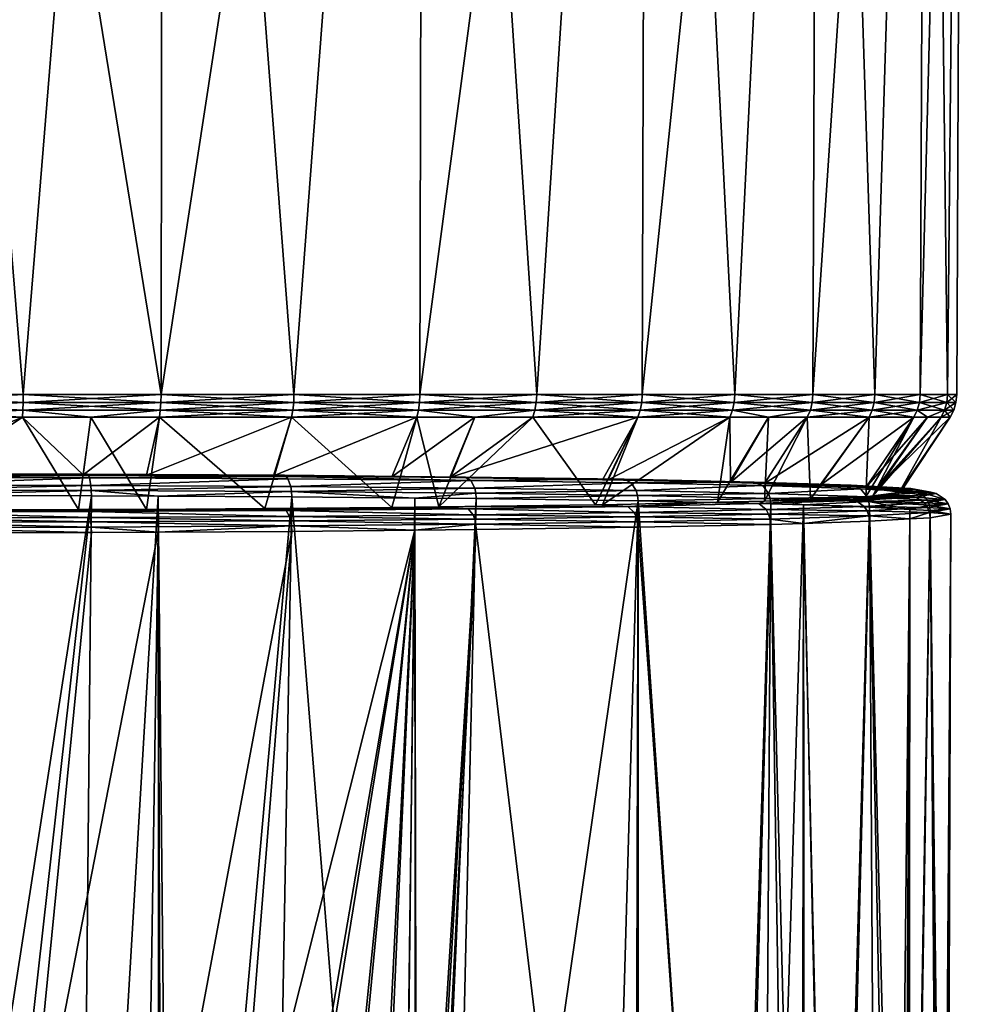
# Model space of a CAD drawing. Extents: x -0.085 to 0.085, y -0.091 to -0.002.
# Tile 71 of 77: x 0.003 to 0.025, y -0.069 to -0.046. Entities that reach past the tile are written whole.
import ezdxf

# ---------------------------------------------------------------- set-up
doc = ezdxf.new("R2010")
doc.units = 0
doc.layers.add('mesh', color=7, linetype='CONTINUOUS')

msp = doc.modelspace()

# ---------------------------------------------------------------- meshes
at = {"layer": 'mesh'}
mesh = msp.add_polyface(dxfattribs=at)
corners = [(0.012278, -0.016056, 0.022911), (0.01245, -0.016056, 0.023209), (0.013556, -0.016056, 0.02236), (0.017364, -0.016056, -0.01572), (0.017607, -0.016056, -0.015962), (0.016938, -0.016056, -0.016476), (0, -0.016056, 0.026201), (0.00379, -0.016056, 0.026046), (0.006356, -0.016056, 0.025364), (0.001163, -0.016056, 0.026391), (0.011301, -0.016056, 0.023684), (0, -0.016056, -0.022912), (0, -0.055001, -0.022742), (0.003183, -0.055001, -0.022534), (0.006312, -0.055001, -0.021911), (0.006356, -0.016056, -0.022075), (0.009332, -0.055001, -0.020886), (0.012278, -0.016056, -0.019622), (0.012193, -0.055001, -0.019475), (0.014846, -0.055001, -0.017703), (0.017244, -0.055001, -0.015599), (0.019347, -0.055001, -0.013201), (0.021267, -0.016056, -0.010634), (0.021119, -0.055001, -0.010549), (0.02253, -0.055001, -0.007688), (0.02372, -0.016056, -0.004711), (0.023556, -0.055001, -0.004667), (0.024178, -0.055001, -0.001539), (0.021119, -0.055001, 0.013838), (0.021267, -0.016056, 0.013923), (0.02372, -0.016056, 0.008), (0.02253, -0.055001, 0.010977), (0.023556, -0.055001, 0.007956), (0.012193, -0.055001, 0.022764), (0.017364, -0.016056, 0.019009), (0.014846, -0.055001, 0.020992), (0.017244, -0.055001, 0.018888), (0.019347, -0.055001, 0.01649), (0.003183, -0.055001, 0.025823), (0, -0.055001, 0.026031), (0.006312, -0.055001, 0.0252), (0.009332, -0.055001, 0.024175)]
mesh.append_faces([[corners[k] for k in face] for face in [(0, 1, 2, 2), (3, 4, 5, 5), (6, 7, 8, 8), (6, 9, 7, 7), (0, 10, 1, 1), (11, 12, 13, 13), (14, 11, 13, 13), (14, 15, 11, 11), (16, 15, 14, 14), (16, 17, 15, 15), (18, 17, 16, 16), (19, 17, 18, 18), (19, 3, 17, 17), (20, 3, 19, 19), (21, 3, 20, 20), (21, 22, 3, 3), (23, 22, 21, 21), (24, 22, 23, 23), (24, 25, 22, 22), (26, 25, 24, 24), (27, 25, 26, 26), (28, 29, 30, 30), (30, 31, 28, 28), (30, 32, 31, 31), (33, 0, 34, 34), (34, 35, 33, 33), (34, 36, 35, 35), (29, 36, 34, 34), (29, 37, 36, 36), (28, 37, 29, 29), (6, 38, 39, 39), (8, 38, 6, 6), (8, 40, 38, 38), (0, 40, 8, 8), (0, 41, 40, 40), (33, 41, 0, 0)]])
mesh = msp.add_polyface(dxfattribs=at)
corners = [(0.024557, -0.016056, 0.001645), (0.024795, -0.016056, 0.002441), (0.0249, -0.016056, 0.001645), (0.02445, -0.016056, 0.005066), (0.02372, -0.016056, 0.008), (0.024178, -0.055001, -0.001539), (0.02372, -0.016056, -0.004711), (0.024387, -0.055001, 0.001645), (0.023556, -0.055001, 0.007956), (0.024178, -0.055001, 0.004828), (0.024235, -0.057596, 0.001939), (0.023784, -0.057635, 0.006671), (0.023769, -0.057514, 0.006666), (0.02425, -0.057718, 0.001941), (0.023769, -0.057679, -0.002788), (0.023784, -0.0578, -0.002789), (0.023726, -0.057564, -0.002782), (0.024191, -0.057482, 0.001937), (0.02432, -0.055356, 0.001645), (0.02424, -0.055518, 0.001645), (0.024112, -0.055356, 0.004819), (0.024033, -0.055518, -0.001519), (0.024112, -0.055356, -0.00153), (0.023724, -0.055518, -0.003074), (0.024033, -0.055518, 0.004808), (0.023724, -0.055518, 0.006363), (0.02437, -0.055181, 0.001645), (0.024161, -0.055181, 0.004825), (0.024161, -0.055181, -0.001536), (0.023539, -0.055181, -0.004663), (0.023491, -0.055356, -0.00465), (0.023726, -0.0574, 0.006656), (0.024121, -0.057382, 0.001935), (0.023657, -0.057464, -0.00277), (0.023566, -0.05722, 0.006621), (0.023919, -0.057247, 0.001933)]
mesh.append_faces([[corners[k] for k in face] for face in [(0, 1, 2, 2), (0, 3, 1, 1), (4, 3, 0, 0), (5, 0, 6, 6), (7, 0, 5, 5), (0, 8, 4, 4), (0, 9, 8, 8), (7, 9, 0, 0), (10, 11, 12, 12), (10, 13, 11, 11), (14, 13, 10, 10), (14, 15, 13, 13), (10, 16, 14, 14), (10, 17, 16, 16), (12, 17, 10, 10), (18, 19, 20, 20), (18, 21, 19, 19), (22, 21, 18, 18), (22, 23, 21, 21), (20, 24, 25, 25), (19, 24, 20, 20), (9, 26, 27, 27), (7, 26, 9, 9), (7, 28, 26, 26), (5, 28, 7, 7), (5, 29, 28, 28), (27, 18, 20, 20), (26, 18, 27, 27), (26, 22, 18, 18), (28, 22, 26, 26), (28, 30, 22, 22), (12, 31, 17, 17), (17, 32, 33, 33), (31, 32, 17, 17), (31, 34, 32, 32), (34, 35, 32, 32)]])
mesh = msp.add_polyface(dxfattribs=at)
corners = [(0.003183, -0.055001, 0.025823), (0.003181, -0.055181, 0.025806), (0, -0.055001, 0.026031), (0.006307, -0.055181, 0.025184), (0.006312, -0.055001, 0.0252), (0.009326, -0.055181, 0.024159), (0.009332, -0.055001, 0.024175), (0.012185, -0.055181, 0.022749), (0.012193, -0.055001, 0.022764), (0.014835, -0.055181, 0.020978), (0.014846, -0.055001, 0.020992), (0.014846, -0.055001, -0.017703), (0.012185, -0.055181, -0.01946), (0.014835, -0.055181, -0.017689), (0.012193, -0.055001, -0.019475), (0.009326, -0.055181, -0.02087), (0.009332, -0.055001, -0.020886), (0.006307, -0.055181, -0.021895), (0.006312, -0.055001, -0.021911), (0.003181, -0.055181, -0.022517), (0.003183, -0.055001, -0.022534), (0, -0.055181, -0.022725), (0, -0.055001, -0.022742), (0, -0.055181, 0.026014), (0.003174, -0.055356, 0.025757), (0.006295, -0.055356, 0.025136), (0.009307, -0.055356, 0.024113), (0.01216, -0.055356, 0.022706), (0.014805, -0.055356, 0.020939), (0.01216, -0.055356, -0.019417), (0.014805, -0.055356, -0.01765), (0.009307, -0.055356, -0.020824), (0.006295, -0.055356, -0.021847), (0.003174, -0.055356, -0.022468), (0, -0.055356, -0.022676), (0, -0.055356, 0.025965)]
mesh.append_faces([[corners[k] for k in face] for face in [(0, 1, 2, 2), (0, 3, 1, 1), (4, 3, 0, 0), (4, 5, 3, 3), (6, 5, 4, 4), (6, 7, 5, 5), (8, 7, 6, 6), (8, 9, 7, 7), (10, 9, 8, 8), (11, 12, 13, 13), (14, 12, 11, 11), (14, 15, 12, 12), (16, 15, 14, 14), (16, 17, 15, 15), (18, 17, 16, 16), (18, 19, 17, 17), (20, 19, 18, 18), (20, 21, 19, 19), (22, 21, 20, 20), (2, 1, 23, 23), (1, 24, 23, 23), (3, 25, 1, 1), (5, 26, 3, 3), (7, 27, 5, 5), (9, 28, 7, 7), (13, 29, 30, 30), (12, 29, 13, 13), (12, 31, 29, 29), (15, 31, 12, 12), (15, 32, 31, 31), (17, 32, 15, 15), (17, 33, 32, 32), (19, 33, 17, 17), (19, 34, 33, 33), (21, 34, 19, 19), (23, 24, 35, 35)]])
mesh = msp.add_polyface(dxfattribs=at)
corners = [(0.014846, -0.055001, 0.020992), (0.017232, -0.055181, 0.018876), (0.014835, -0.055181, 0.020978), (0.017244, -0.055001, 0.018888), (0.019334, -0.055181, 0.01648), (0.019347, -0.055001, 0.01649), (0.021105, -0.055181, 0.013829), (0.021119, -0.055001, 0.013838), (0.022514, -0.055181, 0.01097), (0.02253, -0.055001, 0.010977), (0.023539, -0.055181, 0.007952), (0.023556, -0.055001, 0.007956), (0.024161, -0.055181, 0.004825), (0.024178, -0.055001, 0.004828), (0.023556, -0.055001, -0.004667), (0.023539, -0.055181, -0.004663), (0.024178, -0.055001, -0.001539), (0.022514, -0.055181, -0.007681), (0.02253, -0.055001, -0.007688), (0.021105, -0.055181, -0.01054), (0.021119, -0.055001, -0.010549), (0.019334, -0.055181, -0.013191), (0.019347, -0.055001, -0.013201), (0.017232, -0.055181, -0.015587), (0.017244, -0.055001, -0.015599), (0.014835, -0.055181, -0.017689), (0.014846, -0.055001, -0.017703), (0.017197, -0.055356, 0.018841), (0.019294, -0.055356, 0.01645), (0.021062, -0.055356, 0.013805), (0.022469, -0.055356, 0.010951), (0.023491, -0.055356, 0.007939), (0.024112, -0.055356, 0.004819), (0.023491, -0.055356, -0.00465), (0.024161, -0.055181, -0.001536), (0.022469, -0.055356, -0.007662), (0.021062, -0.055356, -0.010516), (0.019294, -0.055356, -0.013161), (0.017197, -0.055356, -0.015552), (0.014805, -0.055356, -0.01765)]
mesh.append_faces([[corners[k] for k in face] for face in [(0, 1, 2, 2), (3, 1, 0, 0), (3, 4, 1, 1), (5, 4, 3, 3), (5, 6, 4, 4), (7, 6, 5, 5), (7, 8, 6, 6), (9, 8, 7, 7), (9, 10, 8, 8), (11, 10, 9, 9), (11, 12, 10, 10), (13, 12, 11, 11), (14, 15, 16, 16), (14, 17, 15, 15), (18, 17, 14, 14), (18, 19, 17, 17), (20, 19, 18, 18), (20, 21, 19, 19), (22, 21, 20, 20), (22, 23, 21, 21), (24, 23, 22, 22), (24, 25, 23, 23), (26, 25, 24, 24), (1, 27, 2, 2), (4, 28, 1, 1), (6, 29, 4, 4), (8, 30, 6, 6), (10, 31, 8, 8), (12, 32, 10, 10), (15, 33, 34, 34), (17, 35, 15, 15), (19, 36, 17, 17), (21, 37, 19, 19), (21, 38, 37, 37), (23, 38, 21, 21), (23, 39, 38, 38), (25, 39, 23, 23)]])
mesh = msp.add_polyface(dxfattribs=at)
corners = [(0.004728, -0.057181, 0.025705), (0, -0.057294, 0.026188), (0, -0.057173, 0.02617), (0.004731, -0.057302, 0.025722), (0, -0.056883, 0.025958), (0.004666, -0.056838, 0.025389), (0.004688, -0.056891, 0.025497), (0, -0.05683, 0.025848), (0, -0.057635, -0.021864), (0.004666, -0.057656, -0.021523), (0.004643, -0.057628, -0.021406), (0, -0.057665, -0.021982), (0.004643, -0.056813, 0.025271), (0, -0.056805, 0.025729), (0.004545, -0.056827, 0.024444), (0, -0.056817, 0.025042), (0.004434, -0.057613, -0.020594), (0, -0.057624, -0.021177), (0.005982, -0.05761, -0.02039), (0.003164, -0.055518, -0.022388), (0.004719, -0.055518, -0.022079), (0.003164, -0.055518, 0.025677), (0.004719, -0.055518, 0.025368), (0, -0.055518, 0.025885), (0, -0.055518, -0.022596), (0, -0.055356, -0.022676), (0.003174, -0.055356, -0.022468), (0.003181, -0.055181, 0.025806), (0.006295, -0.055356, 0.025136), (0.003174, -0.055356, 0.025757), (0, -0.055356, 0.025965), (0.004719, -0.057068, 0.02566), (0, -0.05706, 0.026124), (0.004719, -0.057896, -0.021786), (0, -0.057803, -0.022182), (0, -0.057904, -0.02225), (0.004706, -0.057795, -0.021718)]
mesh.append_faces([[corners[k] for k in face] for face in [(0, 1, 2, 2), (0, 3, 1, 1), (4, 5, 6, 6), (4, 7, 5, 5), (8, 9, 10, 10), (8, 11, 9, 9), (12, 7, 13, 13), (12, 5, 7, 7), (14, 13, 15, 15), (14, 12, 13, 13), (8, 16, 17, 17), (10, 16, 8, 8), (10, 18, 16, 16), (16, 19, 17, 17), (16, 20, 19, 19), (18, 20, 16, 16), (14, 21, 22, 22), (15, 21, 14, 14), (15, 23, 21, 21), (19, 24, 17, 17), (25, 24, 26, 26), (26, 19, 20, 20), (24, 19, 26, 26), (27, 28, 29, 29), (30, 21, 23, 23), (29, 21, 30, 30), (29, 22, 21, 21), (28, 22, 29, 29), (2, 31, 0, 0), (2, 32, 31, 31), (33, 34, 35, 35), (33, 36, 34, 34), (32, 6, 31, 31), (32, 4, 6, 6), (36, 11, 34, 34), (36, 9, 11, 11)]])
mesh = msp.add_polyface(dxfattribs=at)
corners = [(0.009274, -0.057205, 0.024326), (0.006246, -0.057311, 0.025262), (0.004728, -0.057181, 0.025705), (0.00928, -0.057327, 0.024342), (0.004731, -0.057302, 0.025722), (0.004688, -0.056891, 0.025497), (0.009153, -0.056861, 0.024028), (0.009195, -0.056915, 0.02413), (0.004666, -0.056838, 0.025389), (0.009108, -0.056836, 0.023917), (0.004643, -0.056813, 0.025271), (0.004643, -0.057628, -0.021406), (0.009153, -0.057633, -0.020162), (0.009108, -0.057604, -0.020052), (0.004666, -0.057656, -0.021523), (0.005982, -0.05683, 0.024255), (0.004545, -0.056827, 0.024444), (0.00887, -0.056851, 0.023059), (0.005982, -0.05761, -0.02039), (0.008666, -0.05759, -0.019278), (0.006274, -0.055518, -0.02177), (0.004719, -0.055518, -0.022079), (0.009276, -0.055518, -0.020751), (0.009276, -0.055518, 0.02404), (0.006274, -0.055518, 0.025059), (0.004719, -0.055518, 0.025368), (0.009307, -0.055356, -0.020824), (0.006295, -0.055356, -0.021847), (0.003174, -0.055356, -0.022468), (0.009307, -0.055356, 0.024113), (0.006295, -0.055356, 0.025136), (0.006307, -0.055181, 0.025184), (0.009258, -0.057092, 0.024283), (0.004719, -0.057068, 0.02566), (0.009258, -0.057872, -0.020409), (0.004706, -0.057795, -0.021718), (0.004719, -0.057896, -0.021786), (0.009231, -0.057771, -0.020346)]
mesh.append_faces([[corners[k] for k in face] for face in [(0, 1, 2, 2), (0, 3, 1, 1), (1, 4, 2, 2), (5, 6, 7, 7), (5, 8, 6, 6), (9, 8, 10, 10), (9, 6, 8, 8), (11, 12, 13, 13), (11, 14, 12, 12), (15, 10, 16, 16), (15, 9, 10, 10), (17, 9, 15, 15), (13, 18, 11, 11), (19, 18, 13, 13), (18, 20, 21, 21), (19, 20, 18, 18), (19, 22, 20, 20), (15, 23, 17, 17), (15, 24, 23, 23), (16, 24, 15, 15), (16, 25, 24, 24), (26, 20, 22, 22), (27, 20, 26, 26), (27, 21, 20, 20), (28, 21, 27, 27), (29, 23, 30, 30), (31, 29, 30, 30), (30, 24, 25, 25), (23, 24, 30, 30), (2, 32, 0, 0), (2, 33, 32, 32), (34, 35, 36, 36), (34, 37, 35, 35), (33, 7, 32, 32), (33, 5, 7, 7), (37, 14, 35, 35), (37, 12, 14, 14)]])
mesh = msp.add_polyface(dxfattribs=at)
corners = [(0.013464, -0.057245, 0.022087), (0.012076, -0.057353, 0.022848), (0.009274, -0.057205, 0.024326), (0.013473, -0.057366, 0.022101), (0.00928, -0.057327, 0.024342), (0.013464, -0.057948, -0.018209), (0.01344, -0.057833, -0.018174), (0.009258, -0.057872, -0.020409), (0.013222, -0.056875, 0.021718), (0.009153, -0.056861, 0.024028), (0.009108, -0.056836, 0.023917), (0.008666, -0.05759, -0.019278), (0.009108, -0.057604, -0.020052), (0.011557, -0.057569, -0.018081), (0.011557, -0.056871, 0.021946), (0.00887, -0.056851, 0.023059), (0.012876, -0.056888, 0.020934), (0.009276, -0.055518, -0.020751), (0.01212, -0.055518, -0.019348), (0.012623, -0.057555, -0.017263), (0.013438, -0.055518, -0.018467), (0.013438, -0.055518, 0.021756), (0.01212, -0.055518, 0.022637), (0.009276, -0.055518, 0.02404), (0.009307, -0.055356, -0.020824), (0.01216, -0.055356, -0.019417), (0.009307, -0.055356, 0.024113), (0.01216, -0.055356, 0.022706), (0.009326, -0.055181, 0.024159), (0.01344, -0.057131, 0.022048), (0.009258, -0.057092, 0.024283), (0.009231, -0.057771, -0.020346), (0.013401, -0.057732, -0.018117), (0.013349, -0.056953, 0.02191), (0.009195, -0.056915, 0.02413), (0.009153, -0.057633, -0.020162), (0.013289, -0.057594, -0.017952)]
mesh.append_faces([[corners[k] for k in face] for face in [(0, 1, 2, 2), (0, 3, 1, 1), (1, 4, 2, 2), (5, 6, 7, 7), (8, 9, 10, 10), (11, 12, 13, 13), (14, 10, 15, 15), (14, 8, 10, 10), (16, 8, 14, 14), (13, 17, 11, 11), (13, 18, 17, 17), (19, 18, 13, 13), (19, 20, 18, 18), (14, 21, 16, 16), (14, 22, 21, 21), (15, 22, 14, 14), (15, 23, 22, 22), (24, 17, 25, 25), (17, 18, 25, 25), (26, 22, 23, 23), (27, 22, 26, 26), (27, 21, 22, 22), (28, 27, 26, 26), (2, 29, 0, 0), (2, 30, 29, 29), (6, 31, 7, 7), (6, 32, 31, 31), (30, 33, 29, 29), (30, 34, 33, 33), (32, 35, 31, 31), (32, 36, 35, 35), (34, 9, 33, 33), (8, 33, 9, 9), (12, 35, 36, 36), (13, 36, 19, 19), (13, 12, 36, 36)]])
mesh = msp.add_polyface(dxfattribs=at)
corners = [(0.017137, -0.057297, 0.019073), (0.013473, -0.057366, 0.022101), (0.013464, -0.057245, 0.022087), (0.017147, -0.057418, 0.019086), (0.017137, -0.057895, -0.015195), (0.01344, -0.057833, -0.018174), (0.013464, -0.057948, -0.018209), (0.017106, -0.057781, -0.015166), (0.012876, -0.056888, 0.020934), (0.016829, -0.056926, 0.018759), (0.013222, -0.056875, 0.021718), (0.016344, -0.056935, 0.018274), (0.012623, -0.057555, -0.017263), (0.014757, -0.055518, -0.017587), (0.013438, -0.055518, -0.018467), (0.016182, -0.057508, -0.014533), (0.01714, -0.055518, -0.015496), (0.016344, -0.057505, -0.014409), (0.01714, -0.055518, 0.018785), (0.014757, -0.055518, 0.020876), (0.013438, -0.055518, 0.021756), (0.017197, -0.055356, -0.015552), (0.014805, -0.055356, -0.01765), (0.01216, -0.055356, -0.019417), (0.01212, -0.055518, -0.019348), (0.017197, -0.055356, 0.018841), (0.014805, -0.055356, 0.020939), (0.01216, -0.055356, 0.022706), (0.012185, -0.055181, 0.022749), (0.014835, -0.055181, 0.020978), (0.017106, -0.057184, 0.01904), (0.01344, -0.057131, 0.022048), (0.013401, -0.057732, -0.018117), (0.017056, -0.05768, -0.015118), (0.01699, -0.057006, 0.018922), (0.013349, -0.056953, 0.02191), (0.013289, -0.057594, -0.017952), (0.016913, -0.057542, -0.014978)]
mesh.append_faces([[corners[k] for k in face] for face in [(0, 1, 2, 2), (0, 3, 1, 1), (4, 5, 6, 6), (4, 7, 5, 5), (8, 9, 10, 10), (11, 9, 8, 8), (12, 13, 14, 14), (15, 13, 12, 12), (15, 16, 13, 13), (17, 16, 15, 15), (11, 8, 18, 18), (8, 19, 18, 18), (8, 20, 19, 19), (21, 13, 16, 16), (22, 13, 21, 21), (22, 14, 13, 13), (23, 14, 22, 22), (23, 24, 14, 14), (25, 18, 26, 26), (26, 20, 27, 27), (26, 19, 20, 20), (18, 19, 26, 26), (28, 26, 27, 27), (29, 25, 26, 26), (2, 30, 0, 0), (2, 31, 30, 30), (7, 32, 5, 5), (7, 33, 32, 32), (31, 34, 30, 30), (31, 35, 34, 34), (33, 36, 32, 32), (33, 37, 36, 36), (9, 35, 10, 10), (9, 34, 35, 35), (12, 37, 15, 15), (12, 36, 37, 37), (37, 17, 15, 15)]])
mesh = msp.add_polyface(dxfattribs=at)
corners = [(0.017137, -0.057895, -0.015195), (0.020163, -0.057953, -0.011529), (0.020151, -0.057831, -0.011523), (0.020151, -0.057361, 0.015401), (0.017147, -0.057418, 0.019086), (0.017137, -0.057297, 0.019073), (0.020163, -0.057482, 0.015412), (0.017106, -0.057781, -0.015166), (0.020114, -0.057717, -0.011501), (0.016829, -0.056926, 0.018759), (0.019245, -0.057001, 0.014493), (0.019789, -0.056989, 0.015153), (0.016466, -0.056938, 0.018115), (0.016344, -0.056935, 0.018274), (0.016344, -0.057505, -0.014409), (0.019231, -0.055518, -0.013112), (0.01714, -0.055518, -0.015496), (0.018954, -0.057446, -0.011007), (0.020112, -0.055518, -0.011794), (0.020017, -0.057422, -0.009622), (0.019231, -0.055518, 0.016401), (0.020112, -0.055518, 0.015083), (0.01714, -0.055518, 0.018785), (0.017197, -0.055356, -0.015552), (0.019294, -0.055356, -0.013161), (0.017197, -0.055356, 0.018841), (0.019294, -0.055356, 0.01645), (0.017232, -0.055181, 0.018876), (0.020114, -0.057248, 0.015375), (0.017106, -0.057184, 0.01904), (0.017056, -0.05768, -0.015118), (0.020056, -0.057616, -0.011463), (0.019979, -0.057069, 0.015281), (0.01699, -0.057006, 0.018922), (0.016913, -0.057542, -0.014978), (0.019888, -0.057479, -0.011354)]
mesh.append_faces([[corners[k] for k in face] for face in [(0, 1, 2, 2), (3, 4, 5, 5), (3, 6, 4, 4), (2, 7, 0, 0), (2, 8, 7, 7), (9, 10, 11, 11), (9, 12, 10, 10), (13, 12, 9, 9), (14, 15, 16, 16), (17, 15, 14, 14), (17, 18, 15, 15), (19, 18, 17, 17), (10, 20, 21, 21), (12, 20, 10, 10), (12, 22, 20, 20), (13, 22, 12, 12), (23, 16, 24, 24), (24, 15, 18, 18), (16, 15, 24, 24), (25, 20, 22, 22), (26, 20, 25, 25), (26, 21, 20, 20), (27, 26, 25, 25), (5, 28, 3, 3), (5, 29, 28, 28), (8, 30, 7, 7), (8, 31, 30, 30), (29, 32, 28, 28), (29, 33, 32, 32), (31, 34, 30, 30), (31, 35, 34, 34), (11, 33, 9, 9), (11, 32, 33, 33), (34, 17, 14, 14), (35, 17, 34, 34), (35, 19, 17, 17)]])
mesh = msp.add_polyface(dxfattribs=at)
corners = [(0.020151, -0.057831, -0.011523), (0.02091, -0.057928, -0.010133), (0.02239, -0.057758, -0.007334), (0.020163, -0.057953, -0.011529), (0.02239, -0.057434, 0.011212), (0.02091, -0.057507, 0.014015), (0.020151, -0.057361, 0.015401), (0.020163, -0.057482, 0.015412), (0.020114, -0.057717, -0.011501), (0.02235, -0.057644, -0.007319), (0.021988, -0.057379, -0.007174), (0.021069, -0.057377, -0.007083), (0.020017, -0.057422, -0.009622), (0.022326, -0.057325, -0.004049), (0.021988, -0.057061, 0.011039), (0.020017, -0.057018, 0.013487), (0.021273, -0.057071, 0.010456), (0.019789, -0.056989, 0.015153), (0.019245, -0.057001, 0.014493), (0.020993, -0.055518, -0.010476), (0.020112, -0.055518, -0.011794), (0.022395, -0.055518, -0.007632), (0.022395, -0.055518, 0.010921), (0.020993, -0.055518, 0.013765), (0.020112, -0.055518, 0.015083), (0.021062, -0.055356, -0.010516), (0.019294, -0.055356, -0.013161), (0.021062, -0.055356, 0.013805), (0.019294, -0.055356, 0.01645), (0.019334, -0.055181, 0.01648), (0.021105, -0.055181, 0.013829), (0.022469, -0.055356, 0.010951), (0.021105, -0.055181, -0.01054), (0.020114, -0.057248, 0.015375), (0.02235, -0.057321, 0.011193), (0.020056, -0.057616, -0.011463), (0.022285, -0.057543, -0.007294), (0.019979, -0.057069, 0.015281), (0.022199, -0.057142, 0.011128), (0.019888, -0.057479, -0.011354), (0.022098, -0.057407, -0.007219), (0.022098, -0.057087, 0.011085)]
mesh.append_faces([[corners[k] for k in face] for face in [(0, 1, 2, 2), (0, 3, 1, 1), (4, 5, 6, 6), (5, 7, 6, 6), (2, 8, 0, 0), (2, 9, 8, 8), (10, 11, 12, 12), (10, 13, 11, 11), (14, 15, 16, 16), (17, 15, 14, 14), (17, 18, 15, 15), (12, 19, 20, 20), (11, 19, 12, 12), (11, 21, 19, 19), (15, 22, 16, 16), (15, 23, 22, 22), (18, 23, 15, 15), (18, 24, 23, 23), (25, 20, 19, 19), (26, 20, 25, 25), (27, 24, 28, 28), (27, 23, 24, 24), (22, 23, 27, 27), (29, 27, 28, 28), (30, 31, 27, 27), (32, 26, 25, 25), (6, 33, 34, 34), (9, 35, 8, 8), (9, 36, 35, 35), (33, 37, 38, 38), (36, 39, 35, 35), (36, 40, 39, 39), (37, 41, 38, 38), (14, 37, 17, 17), (14, 41, 37, 37), (39, 40, 10, 10), (10, 12, 39, 39)]])
mesh = msp.add_polyface(dxfattribs=at)
corners = [(0.022199, -0.057142, 0.011128), (0.022098, -0.057087, 0.011085), (0.023459, -0.057166, 0.006599), (0.023342, -0.057139, 0.006575), (0.021988, -0.057061, 0.011039), (0.0238, -0.05722, 0.001933), (0.022326, -0.057116, 0.007914), (0.022559, -0.057147, 0.006143), (0.021273, -0.057071, 0.010456), (0.022326, -0.057325, -0.004049), (0.022395, -0.055518, -0.007632), (0.021069, -0.057377, -0.007083), (0.023414, -0.055518, -0.004629), (0.022485, -0.057303, -0.002837), (0.023724, -0.055518, -0.003074), (0.024033, -0.055518, -0.001519), (0.023076, -0.057225, 0.001649), (0.02424, -0.055518, 0.001645), (0.023113, -0.05722, 0.001933), (0.024033, -0.055518, 0.004808), (0.023724, -0.055518, 0.006363), (0.023414, -0.055518, 0.007918), (0.022395, -0.055518, 0.010921), (0.022469, -0.055356, -0.007662), (0.023491, -0.055356, -0.00465), (0.020993, -0.055518, -0.010476), (0.021062, -0.055356, -0.010516), (0.024112, -0.055356, -0.00153), (0.022469, -0.055356, 0.010951), (0.021062, -0.055356, 0.013805), (0.023491, -0.055356, 0.007939), (0.024112, -0.055356, 0.004819), (0.022514, -0.055181, 0.01097), (0.023539, -0.055181, 0.007952), (0.023539, -0.055181, -0.004663), (0.022514, -0.055181, -0.007681)]
mesh.append_faces([[corners[k] for k in face] for face in [(0, 1, 2, 2), (3, 1, 4, 4), (3, 2, 1, 1), (5, 2, 3, 3), (3, 6, 7, 7), (4, 6, 3, 3), (4, 8, 6, 6), (9, 10, 11, 11), (9, 12, 10, 10), (13, 12, 9, 9), (13, 14, 12, 12), (13, 15, 14, 14), (16, 15, 13, 13), (16, 17, 15, 15), (18, 17, 16, 16), (18, 7, 17, 17), (7, 19, 17, 17), (7, 20, 19, 19), (6, 20, 7, 7), (6, 21, 20, 20), (8, 21, 6, 6), (8, 22, 21, 21), (23, 10, 24, 24), (23, 25, 10, 10), (26, 25, 23, 23), (24, 14, 27, 27), (24, 12, 14, 14), (10, 12, 24, 24), (28, 22, 29, 29), (28, 21, 22, 22), (30, 21, 28, 28), (30, 20, 21, 21), (31, 20, 30, 30), (32, 30, 28, 28), (33, 31, 30, 30), (34, 23, 24, 24), (35, 26, 23, 23)]])
mesh = msp.add_polyface(dxfattribs=at)
corners = [(0.02239, -0.057758, -0.007334), (0.023324, -0.057827, -0.004304), (0.023769, -0.057679, -0.002788), (0.022404, -0.05788, -0.007337), (0.02091, -0.057928, -0.010133), (0.023769, -0.057514, 0.006666), (0.023324, -0.057609, 0.008186), (0.02239, -0.057434, 0.011212), (0.023784, -0.057635, 0.006671), (0.023784, -0.0578, -0.002789), (0.022404, -0.057556, 0.01122), (0.02091, -0.057507, 0.014015), (0.02235, -0.057644, -0.007319), (0.023726, -0.057564, -0.002782), (0.023566, -0.05722, 0.006621), (0.023459, -0.057166, 0.006599), (0.023919, -0.057247, 0.001933), (0.022199, -0.057142, 0.011128), (0.0238, -0.05722, 0.001933), (0.023342, -0.057301, -0.00271), (0.023459, -0.057329, -0.002733), (0.021988, -0.057379, -0.007174), (0.022098, -0.057407, -0.007219), (0.022559, -0.057147, 0.006143), (0.023113, -0.05722, 0.001933), (0.023342, -0.057139, 0.006575), (0.022326, -0.057325, -0.004049), (0.022485, -0.057303, -0.002837), (0.023076, -0.057225, 0.001649), (0.023726, -0.0574, 0.006656), (0.02235, -0.057321, 0.011193), (0.020151, -0.057361, 0.015401), (0.022285, -0.057543, -0.007294), (0.023657, -0.057464, -0.00277), (0.024191, -0.057482, 0.001937), (0.020114, -0.057248, 0.015375), (0.024121, -0.057382, 0.001935)]
mesh.append_faces([[corners[k] for k in face] for face in [(0, 1, 2, 2), (0, 3, 1, 1), (4, 3, 0, 0), (5, 6, 7, 7), (5, 8, 6, 6), (1, 9, 2, 2), (7, 10, 11, 11), (6, 10, 7, 7), (2, 12, 0, 0), (2, 13, 12, 12), (14, 15, 16, 16), (17, 15, 14, 14), (18, 16, 15, 15), (19, 16, 18, 18), (19, 20, 16, 16), (21, 20, 19, 19), (21, 22, 20, 20), (23, 24, 18, 18), (25, 23, 18, 18), (19, 26, 21, 21), (19, 27, 26, 26), (18, 27, 19, 19), (18, 28, 27, 27), (24, 28, 18, 18), (7, 29, 5, 5), (7, 30, 29, 29), (31, 30, 7, 7), (13, 32, 12, 12), (13, 33, 32, 32), (34, 33, 13, 13), (30, 14, 29, 29), (30, 17, 14, 14), (35, 17, 30, 30), (33, 22, 32, 32), (33, 20, 22, 22), (36, 20, 33, 33), (36, 16, 20, 20)]])
mesh = msp.add_polyface(dxfattribs=at)
corners = [(0.004439, -0.087799, 0.026168), (0.004731, -0.057302, 0.025722), (0.006246, -0.057311, 0.025262), (0.004728, -0.058011, -0.021827), (0.004731, -0.058133, -0.021839), (0.006246, -0.058125, -0.02138), (0, -0.058019, -0.022292), (0, -0.058141, -0.022305), (0, -0.057904, -0.02225), (0.004719, -0.057896, -0.021786), (0, -0.075702, -0.022049), (0.003149, -0.075311, -0.02182), (0, -0.075227, -0.022044), (0.006103, -0.075658, -0.021236), (0.006008, -0.074012, -0.021272), (0.005789, -0.077267, -0.021416), (0.002726, -0.078417, -0.022571), (0.001446, -0.077723, -0.022429), (0.001383, -0.078206, -0.022694), (0.002851, -0.077908, -0.022295), (0.002959, -0.077336, -0.022088), (0.00418, -0.078224, -0.022086), (0.003989, -0.078772, -0.022381), (0.005583, -0.078002, -0.021592), (0.003046, -0.076705, -0.021946), (0.003182, -0.073895, -0.021819), (0, -0.073888, -0.02203), (0, -0.08779, 0.02672), (0, -0.057294, 0.026188), (0.001308, -0.08779, 0.026685), (0, -0.077658, -0.022485), (0, -0.077121, -0.022297), (0, -0.076902, -0.02222), (0, -0.076534, -0.022167), (0, -0.078125, -0.022755), (0.000001, -0.078367, -0.022908)]
mesh.append_faces([[corners[k] for k in face] for face in [(0, 1, 2, 2), (3, 4, 5, 5), (6, 4, 3, 3), (6, 7, 4, 4), (3, 8, 6, 6), (3, 9, 8, 8), (10, 11, 12, 12), (11, 13, 14, 14), (15, 13, 11, 11), (16, 17, 18, 18), (19, 17, 16, 16), (19, 20, 17, 17), (19, 21, 20, 20), (16, 22, 19, 19), (23, 20, 21, 21), (15, 20, 23, 23), (15, 24, 20, 20), (11, 24, 15, 15), (25, 14, 5, 5), (4, 25, 5, 5), (7, 25, 4, 4), (26, 25, 7, 7), (1, 27, 28, 28), (29, 27, 1, 1), (12, 25, 26, 26), (12, 11, 25, 25), (30, 17, 20, 20), (20, 31, 30, 30), (24, 31, 20, 20), (24, 32, 31, 31), (33, 32, 24, 24), (18, 34, 35, 35), (17, 34, 18, 18), (17, 30, 34, 34), (11, 14, 25, 25), (11, 33, 24, 24), (10, 33, 11, 11)]])
mesh = msp.add_polyface(dxfattribs=at)
corners = [(0.001308, -0.08779, 0.026685), (0.004731, -0.057302, 0.025722), (0.004439, -0.087799, 0.026168), (0.003585, -0.081161, -0.028172), (0.002625, -0.081436, -0.084658), (0.003712, -0.08227, -0.084643), (0.003108, -0.080812, -0.028057), (0.003414, -0.080926, -0.02646), (0.00406, -0.081569, -0.026538), (0.004022, -0.080751, -0.024219), (0.004275, -0.080522, -0.023591), (0.003154, -0.080162, -0.024306), (0.002968, -0.080307, -0.024957), (0.002032, -0.07988, -0.025004), (0.003793, -0.080887, -0.024913), (0.004713, -0.08147, -0.024158), (0.004543, -0.080198, -0.023035), (0.003568, -0.079632, -0.023197), (0.003356, -0.079938, -0.023717), (0.004818, -0.079779, -0.022557), (0.004465, -0.081597, -0.024895), (0.00359, -0.080941, -0.025664), (0.004248, -0.081624, -0.025692), (0.002802, -0.080383, -0.025662), (0.001918, -0.079971, -0.025671), (0.002659, -0.0804, -0.026409), (0.002161, -0.079729, -0.024388), (0.002611, -0.081467, -0.084995), (0.003692, -0.082296, -0.08498), (0.00341, -0.082594, -0.085874), (0.002539, -0.081599, -0.085467), (0.002411, -0.081828, -0.085887), (0.003591, -0.082406, -0.085452), (0.003734, -0.081341, -0.02823), (0.002551, -0.080404, -0.027923), (0.004571, -0.0823, -0.026656), (0.004259, -0.081972, -0.028433)]
mesh.append_faces([[corners[k] for k in face] for face in [(0, 1, 2, 2), (3, 4, 5, 5), (6, 4, 3, 3), (3, 7, 6, 6), (3, 8, 7, 7), (9, 10, 11, 11), (12, 11, 13, 13), (12, 9, 11, 11), (14, 9, 12, 12), (14, 15, 9, 9), (16, 17, 18, 18), (16, 19, 17, 17), (20, 21, 22, 22), (14, 21, 20, 20), (14, 23, 21, 21), (12, 23, 14, 14), (12, 24, 23, 23), (22, 7, 8, 8), (21, 7, 22, 22), (21, 25, 7, 7), (23, 25, 21, 21), (18, 11, 10, 10), (26, 11, 18, 18), (26, 13, 11, 11), (27, 5, 4, 4), (28, 5, 27, 27), (29, 30, 31, 31), (29, 32, 30, 30), (32, 27, 30, 30), (32, 28, 27, 27), (3, 5, 33, 33), (6, 34, 4, 4), (34, 7, 25, 25), (6, 7, 34, 34), (33, 8, 3, 3), (33, 35, 8, 8), (36, 35, 33, 33)]])
mesh = msp.add_polyface(dxfattribs=at)
corners = [(0.006246, -0.057311, 0.025262), (0.006272, -0.087805, 0.025865), (0.004439, -0.087799, 0.026168), (0.006548, -0.087805, 0.025819), (0.004259, -0.081972, -0.028433), (0.00441, -0.082154, -0.028491), (0.004571, -0.0823, -0.026656), (0.00585, -0.082295, -0.02295), (0.006206, -0.082332, -0.022519), (0.006155, -0.081744, -0.022396), (0.005711, -0.08163, -0.022863), (0.005597, -0.082726, -0.023579), (0.00542, -0.082004, -0.023478), (0.004989, -0.081237, -0.023491), (0.006034, -0.081138, -0.022326), (0.005289, -0.080894, -0.0229), (0.004275, -0.080522, -0.023591), (0.004022, -0.080751, -0.024219), (0.004713, -0.08147, -0.024158), (0.005162, -0.082255, -0.024171), (0.004465, -0.081597, -0.024895), (0.003793, -0.080887, -0.024913), (0.004937, -0.082381, -0.024937), (0.005605, -0.080442, -0.022389), (0.004818, -0.079779, -0.022557), (0.004543, -0.080198, -0.023035), (0.005929, -0.079888, -0.021958), (0.006385, -0.08054, -0.021867), (0.004248, -0.081624, -0.025692), (0.004742, -0.08239, -0.025769), (0.00406, -0.081569, -0.026538), (0.006588, -0.081645, -0.022001), (0.003356, -0.079938, -0.023717), (0.007054, -0.08091, -0.021535), (0.006761, -0.07985, -0.02148)]
mesh.append_faces([[corners[k] for k in face] for face in [(0, 1, 2, 2), (0, 3, 1, 1), (4, 5, 6, 6), (7, 8, 9, 9), (10, 11, 7, 7), (10, 12, 11, 11), (13, 12, 10, 10), (14, 7, 9, 9), (14, 10, 7, 7), (15, 10, 14, 14), (15, 13, 10, 10), (16, 13, 15, 15), (17, 13, 16, 16), (18, 13, 17, 17), (18, 12, 13, 13), (19, 12, 18, 18), (19, 11, 12, 12), (20, 18, 21, 21), (20, 19, 18, 18), (22, 19, 20, 20), (23, 24, 25, 25), (23, 26, 24, 24), (27, 26, 23, 23), (22, 28, 29, 29), (20, 28, 22, 22), (29, 30, 6, 6), (28, 30, 29, 29), (31, 9, 8, 8), (27, 9, 31, 31), (27, 14, 9, 9), (23, 14, 27, 27), (23, 15, 14, 14), (25, 15, 23, 23), (25, 16, 15, 15), (32, 16, 25, 25), (33, 27, 31, 31), (34, 26, 27, 27)]])
mesh = msp.add_polyface(dxfattribs=at)
corners = [(0.009338, -0.074922, -0.020142), (0.010301, -0.075663, -0.019703), (0.012076, -0.058082, -0.018965), (0.009198, -0.074864, -0.020196), (0.007989, -0.074359, -0.020668), (0.00928, -0.058109, -0.020459), (0.012124, -0.079663, -0.018679), (0.013473, -0.058069, -0.018219), (0.011247, -0.077016, -0.019208), (0.011817, -0.078333, -0.018878), (0.012199, -0.079987, -0.01863), (0.00928, -0.057327, 0.024342), (0.006548, -0.087805, 0.025819), (0.006246, -0.057311, 0.025262), (0.012076, -0.057353, 0.022848), (0.011727, -0.087843, 0.023696), (0.013473, -0.057366, 0.022101), (0.012097, -0.087847, 0.023432), (0.017147, -0.057418, 0.019086), (0.012767, -0.087855, 0.022953), (0.020163, -0.057482, 0.015412), (0.019234, -0.087958, 0.01707), (0.02091, -0.057507, 0.014015), (0.019968, -0.087973, 0.016233), (0.022404, -0.057556, 0.01122), (0.021563, -0.088025, 0.013225), (0.023324, -0.057609, 0.008186), (0.023169, -0.088098, 0.009082), (0.023784, -0.057635, 0.006671), (0.023268, -0.088104, 0.008708), (0.023784, -0.0578, -0.002789), (0.024151, -0.088251, 0.000276), (0.02425, -0.057718, 0.001941), (0.023324, -0.057827, -0.004304), (0.023302, -0.088322, -0.003776), (0.017147, -0.058017, -0.015204), (0.019301, -0.088465, -0.011951), (0.020163, -0.057953, -0.011529), (0.022404, -0.05788, -0.007337), (0.023004, -0.088347, -0.0052), (0.02091, -0.057928, -0.010133), (0.021625, -0.088398, -0.008147), (0.020935, -0.088424, -0.009619), (0.004728, -0.058011, -0.021827), (0.006246, -0.058125, -0.02138), (0.009274, -0.057987, -0.020448), (0.013464, -0.057948, -0.018209), (0.017137, -0.057895, -0.015195), (0.004719, -0.057896, -0.021786), (0.009258, -0.057872, -0.020409), (0.017146, -0.088512, -0.014669), (0.006297, -0.074063, -0.021184), (0.006008, -0.074012, -0.021272)]
mesh.append_faces([[corners[k] for k in face] for face in [(0, 1, 2, 2), (2, 3, 0, 0), (2, 4, 3, 3), (5, 4, 2, 2), (2, 6, 7, 7), (8, 9, 2, 2), (6, 10, 7, 7), (11, 12, 13, 13), (14, 15, 11, 11), (16, 17, 14, 14), (18, 19, 16, 16), (20, 21, 18, 18), (22, 23, 20, 20), (24, 25, 22, 22), (26, 27, 24, 24), (28, 29, 26, 26), (30, 31, 32, 32), (33, 34, 30, 30), (35, 36, 37, 37), (38, 39, 33, 33), (40, 41, 38, 38), (37, 42, 40, 40), (43, 44, 45, 45), (45, 2, 46, 46), (45, 5, 2, 2), (44, 5, 45, 45), (47, 35, 37, 37), (46, 35, 47, 47), (46, 7, 35, 35), (2, 7, 46, 46), (45, 48, 43, 43), (45, 49, 48, 48), (46, 49, 45, 45), (50, 35, 7, 7), (5, 51, 4, 4), (44, 51, 5, 5), (52, 51, 44, 44)]])
mesh = msp.add_polyface(dxfattribs=at)
corners = [(0.00928, -0.057327, 0.024342), (0.008742, -0.087821, 0.02492), (0.006548, -0.087805, 0.025819), (0.011727, -0.087843, 0.023696), (0.012076, -0.057353, 0.022848), (0.012097, -0.087847, 0.023432), (0.013473, -0.057366, 0.022101), (0.012767, -0.087855, 0.022953), (0.017147, -0.057418, 0.019086), (0.016278, -0.087899, 0.020446), (0.017065, -0.087915, 0.019547), (0.019234, -0.087958, 0.01707), (0.020163, -0.057482, 0.015412), (0.019968, -0.087973, 0.016233), (0.02091, -0.057507, 0.014015), (0.020872, -0.088003, 0.014528), (0.021563, -0.088025, 0.013225), (0.022404, -0.057556, 0.01122), (0.02259, -0.088059, 0.011289), (0.023169, -0.088098, 0.009082), (0.023324, -0.057609, 0.008186), (0.023268, -0.088104, 0.008708), (0.023784, -0.057635, 0.006671), (0.024009, -0.088153, 0.005882), (0.02425, -0.057718, 0.001941), (0.024095, -0.088213, 0.00247), (0.024039, -0.088174, 0.004692), (0.024151, -0.088251, 0.000276), (0.023784, -0.0578, -0.002789), (0.023302, -0.088322, -0.003776), (0.023324, -0.057827, -0.004304), (0.023206, -0.08833, -0.004233), (0.023004, -0.088347, -0.0052), (0.022404, -0.05788, -0.007337), (0.021625, -0.088398, -0.008147), (0.02091, -0.057928, -0.010133), (0.020935, -0.088424, -0.009619), (0.020163, -0.057953, -0.011529), (0.020631, -0.088435, -0.010268), (0.010463, -0.08052, -0.019579), (0.012199, -0.079987, -0.01863), (0.012124, -0.079663, -0.018679), (0.010778, -0.083393, -0.019378), (0.012603, -0.083132, -0.018336), (0.01233, -0.080553, -0.018545), (0.007567, -0.078267, -0.020896), (0.006761, -0.07985, -0.02148), (0.007054, -0.08091, -0.021535), (0.008731, -0.0814, -0.020552), (0.007197, -0.081654, -0.021562), (0.008241, -0.079427, -0.020713), (0.006679, -0.082368, -0.022077), (0.006728, -0.083269, -0.022147), (0.0073, -0.082607, -0.021582), (0.006588, -0.081645, -0.022001), (0.006385, -0.08054, -0.021867), (0.017147, -0.058017, -0.015204), (0.017146, -0.088512, -0.014669), (0.019301, -0.088465, -0.011951)]
mesh.append_faces([[corners[k] for k in face] for face in [(0, 1, 2, 2), (0, 3, 1, 1), (4, 5, 3, 3), (6, 7, 5, 5), (8, 9, 7, 7), (8, 10, 9, 9), (8, 11, 10, 10), (12, 13, 11, 11), (14, 15, 13, 13), (14, 16, 15, 15), (17, 18, 16, 16), (17, 19, 18, 18), (20, 21, 19, 19), (22, 23, 21, 21), (24, 25, 26, 26), (24, 27, 25, 25), (28, 29, 27, 27), (30, 31, 29, 29), (30, 32, 31, 31), (33, 34, 32, 32), (35, 36, 34, 34), (37, 38, 36, 36), (39, 40, 41, 41), (42, 43, 44, 44), (45, 46, 47, 47), (39, 44, 40, 40), (39, 42, 44, 44), (48, 42, 39, 39), (47, 49, 50, 50), (51, 49, 47, 47), (51, 52, 49, 49), (48, 49, 53, 53), (48, 50, 49, 49), (39, 50, 48, 48), (47, 54, 51, 51), (46, 55, 47, 47), (56, 57, 58, 58)]])
mesh = msp.add_polyface(dxfattribs=at)
corners = [(0.012076, -0.058082, -0.018965), (0.011157, -0.076808, -0.01926), (0.011247, -0.077016, -0.019208), (0.010379, -0.075768, -0.019662), (0.010301, -0.075663, -0.019703), (0.011817, -0.078333, -0.018878), (0.012124, -0.079663, -0.018679), (0.013473, -0.058069, -0.018219), (0.012199, -0.079987, -0.01863), (0.01233, -0.080553, -0.018545), (0.023784, -0.057635, 0.006671), (0.02425, -0.057718, 0.001941), (0.024039, -0.088174, 0.004692), (0.024009, -0.088153, 0.005882), (0.019301, -0.088465, -0.011951), (0.020631, -0.088435, -0.010268), (0.020163, -0.057953, -0.011529), (0.008241, -0.079427, -0.020713), (0.00972, -0.078093, -0.019953), (0.009155, -0.077208, -0.020201), (0.010463, -0.08052, -0.019579), (0.009338, -0.074922, -0.020142), (0.009198, -0.074864, -0.020196), (0.008409, -0.07653, -0.020497), (0.006103, -0.075658, -0.021236), (0.007567, -0.078267, -0.020896), (0.007989, -0.074359, -0.020668), (0.006251, -0.079243, -0.021605), (0.006761, -0.07985, -0.02148), (0.005347, -0.078673, -0.021837), (0.005789, -0.077267, -0.021416), (0.005583, -0.078002, -0.021592), (0.007054, -0.08091, -0.021535), (0.005929, -0.079888, -0.021958), (0.005089, -0.079268, -0.022158), (0.017146, -0.088512, -0.014669), (0.006297, -0.074063, -0.021184), (0.006008, -0.074012, -0.021272)]
mesh.append_faces([[corners[k] for k in face] for face in [(0, 1, 2, 2), (0, 3, 1, 1), (0, 4, 3, 3), (0, 5, 6, 6), (7, 8, 9, 9), (10, 11, 12, 12), (12, 13, 10, 10), (14, 15, 16, 16), (17, 18, 19, 19), (5, 20, 6, 6), (1, 18, 2, 2), (1, 19, 18, 18), (3, 19, 1, 1), (3, 4, 19, 19), (21, 22, 23, 23), (23, 24, 25, 25), (23, 26, 24, 24), (22, 26, 23, 23), (25, 27, 28, 28), (29, 27, 25, 25), (30, 25, 24, 24), (31, 25, 30, 30), (31, 29, 25, 25), (23, 4, 21, 21), (23, 19, 4, 4), (25, 19, 23, 23), (25, 17, 19, 19), (32, 17, 25, 25), (20, 18, 17, 17), (5, 18, 20, 20), (5, 2, 18, 18), (27, 33, 28, 28), (27, 34, 33, 33), (29, 34, 27, 27), (7, 9, 35, 35), (24, 36, 37, 37), (26, 36, 24, 24)]])

doc.saveas('drawing.dxf')
